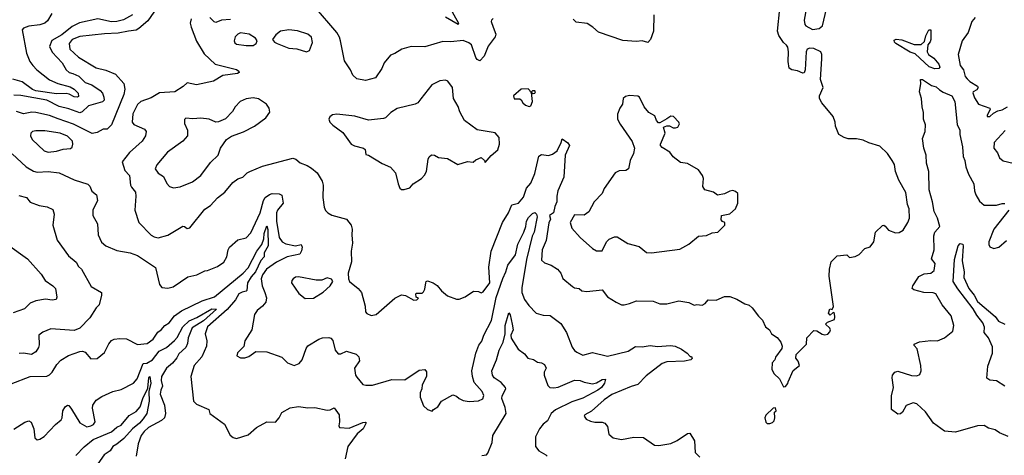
# Model space of a CAD drawing. Extents: x 1468344 to 1613994, y 525695 to 643861.
# Tile 114 of 256: x 1509888 to 1517051, y 633792 to 636959. Entities that reach past the tile are written whole.
import ezdxf

# ---------------------------------------------------------------- set-up
doc = ezdxf.new("R2010")
doc.units = 0

msp = doc.modelspace()

# ---------------------------------------------------------------- linework, layer by layer
at = {"layer": '0CON10XD'}
for points in [[(1515608.6, 637035), (1515595.8, 636955), (1515599.2, 636925), (1515606, 636915), (1515655, 636888.6), (1515703.6, 636895), (1515728.8, 636915), (1515785.4, 637165)], [(1510885, 637045.3), (1510820.3, 636949.7), (1510755, 636894), (1510735, 636884), (1510678.8, 636875), (1510605, 636861.6), (1510505, 636856.5), (1510325, 636835.7), (1510269.6, 636815), (1510248.4, 636785), (1510252.2, 636745), (1510315, 636685.9), (1510445, 636608.9), (1510515, 636591.2), (1510585, 636563.3), (1510644.2, 636494.2), (1510651.4, 636455), (1510644.3, 636415), (1510555.4, 636194.6), (1510525, 636164), (1510495, 636163.6), (1510451.6, 636138.4), (1510415, 636130.7), (1510279.9, 636199.9), (1510168.5, 636238.5), (1510105, 636262.4), (1510005, 636284.7), (1509975, 636285.8), (1509915, 636275.3), (1509865, 636291.5)], [(1511135.5, 636964.5), (1511128.9, 636935), (1511135.5, 636905), (1511175, 636802), (1511230.3, 636710.3), (1511310, 636635), (1511465, 636597.5), (1511481.2, 636585), (1511483.3, 636575), (1511472.7, 636567.3), (1511365.9, 636554.1), (1511297.3, 636512.7), (1511175, 636486.2), (1511105, 636500), (1511076.7, 636473.3), (1511016.2, 636435), (1510905, 636427.1), (1510845, 636392), (1510768.2, 636365), (1510745, 636341.6), (1510709.8, 636275), (1510705.3, 636215), (1510717.1, 636197.1), (1510795, 636164.2), (1510806.9, 636145), (1510801.9, 636115), (1510779.4, 636075), (1510687, 635993), (1510634, 635925), (1510653.1, 635863.1), (1510687.5, 635825), (1510694, 635755), (1510701.4, 635741.4), (1510729.4, 635705), (1510732.9, 635675), (1510726.1, 635573.9), (1510753.3, 635485), (1510845, 635392.9), (1510865, 635379.4), (1510895, 635373.3), (1510965, 635393.2), (1511075, 635456.9), (1511087.5, 635455), (1511105, 635441.2), (1511125, 635446.2), (1511235, 635582), (1511275, 635607.1), (1511325.6, 635664.4), (1511380, 635705), (1511437.5, 635775), (1511475, 635803.1), (1511510, 635815), (1511542.5, 635845), (1511562.5, 635855), (1511655, 635894.2), (1511875, 635951.2), (1511897.5, 635945), (1511928.8, 635918.8), (1511980, 635900), (1512010.7, 635880.7), (1512052.5, 635845), (1512088.6, 635785), (1512095.6, 635755), (1512093.1, 635665), (1512101.9, 635595), (1512112.4, 635572.4), (1512128.8, 635555), (1512158.3, 635538.3), (1512265, 635508.8), (1512298, 635465), (1512306, 635435), (1512303.1, 635395), (1512308.9, 635335), (1512298.1, 635275), (1512301.3, 635198.7), (1512276.2, 635115), (1512280, 635075), (1512286.7, 635055), (1512351.2, 635005), (1512373.3, 634975), (1512400.6, 634875), (1512404.2, 634835), (1512412.4, 634822.4), (1512445, 634808.6), (1512480, 634815), (1512616.7, 634935), (1512665, 634958.8), (1512693.9, 634953.9), (1512755, 634920), (1512777, 634923), (1512790, 634935), (1512771.7, 634941.7), (1512770, 634965), (1512775, 634970), (1512815, 634970), (1512825, 634980), (1512835, 635000), (1512843.3, 635045), (1512843.8, 635056.2), (1512855, 635060), (1512896.7, 635045), (1512925, 635026), (1512957.4, 634987.4), (1513000.2, 634950.2), (1513065, 634927.5), (1513085, 634926.7), (1513127.5, 634945), (1513190, 634985), (1513225, 634983.3), (1513245, 634973.8), (1513259.5, 634980.5), (1513307.5, 635045), (1513301.1, 635158.9), (1513318.2, 635275), (1513399.6, 635485), (1513442.8, 635555), (1513467.9, 635612.1), (1513515.7, 635625), (1513551.9, 635668.1), (1513573.8, 635735), (1513605, 635770), (1513635, 635840), (1513665, 635967.1), (1513685, 635980), (1513735, 635971.6), (1513765, 635981.4), (1513796.9, 636005), (1513827.5, 636065), (1513835, 636093.3), (1513875, 636064), (1513886.8, 636043.2), (1513855.6, 635975), (1513846.5, 635815), (1513803.3, 635715), (1513794.4, 635675), (1513795.7, 635635), (1513780.2, 635599.8), (1513771.2, 635555), (1513740.8, 635535), (1513748.1, 635508.1), (1513737.8, 635482.2), (1513717.4, 635352.6), (1513688.4, 635285), (1513685, 635210), (1513705, 635190), (1513755, 635174.4), (1513799.2, 635145), (1513823.8, 635115), (1513838.3, 635078.3), (1513908.8, 635018.8), (1513925, 635010), (1513957.5, 635005), (1513977.5, 634987.5), (1514012.7, 634982.7), (1514125, 634993.8), (1514164.2, 634945), (1514225.9, 634904.1), (1514265, 634886.9), (1514285, 634885.6), (1514325, 634894.4), (1514376, 634916), (1514495, 634911.2), (1514545, 634892), (1514595, 634894), (1514683.9, 634913.9), (1514755, 634903.3), (1514795, 634883.8), (1514815, 634888), (1514852.3, 634882.3), (1514874.4, 634895.6), (1514896.8, 634923.2), (1514955, 634920.8), (1515015, 634946.2), (1515055, 634946.7), (1515105, 634926.2), (1515162.3, 634892.3), (1515195, 634883.3), (1515216.7, 634865), (1515262.7, 634802.7), (1515291.2, 634775), (1515312.5, 634725), (1515342.5, 634705), (1515356.7, 634675), (1515398.1, 634648.1), (1515423.8, 634615), (1515433.8, 634585), (1515431.7, 634568.3), (1515386.7, 634505), (1515382.5, 634485), (1515362.5, 634465), (1515360, 634415), (1515376.7, 634385), (1515415, 634347.5), (1515445, 634290), (1515458.3, 634291.7), (1515477, 634313), (1515477.5, 634325), (1515515, 634407.5), (1515560, 634445), (1515550, 634475), (1515533, 634497), (1515537.5, 634525), (1515610.7, 634599.3), (1515613, 634647), (1515665, 634700), (1515687, 634697), (1515725, 634672.5), (1515745, 634667.5), (1515767, 634673), (1515781.7, 634688.3), (1515786.7, 634705), (1515782.5, 634715), (1515750, 634745), (1515765, 634760), (1515815, 634780), (1515818.8, 634795), (1515815, 634822.5), (1515805, 634830), (1515785, 634810), (1515772.5, 634825), (1515782.5, 634857.5), (1515797.5, 634852.5), (1515807.1, 634872.9), (1515775.8, 635095), (1515778.8, 635145), (1515791.7, 635198.3), (1515835, 635242.5), (1515905, 635250), (1515925, 635230), (1515965, 635237.5), (1515995, 635252.5), (1516035, 635296.2), (1516075, 635306.7), (1516100.8, 635345), (1516112.5, 635415), (1516165, 635463.3), (1516175, 635466.2), (1516185, 635458.8), (1516207.5, 635427.5), (1516258.8, 635408.8), (1516285, 635411.4), (1516315, 635428.6), (1516349.2, 635485), (1516360, 635515), (1516358, 635585), (1516347.1, 635615), (1516335, 635702.5), (1516282.2, 635792.2), (1516260, 635855), (1516251.2, 635905), (1516235.7, 635935.7), (1516200, 635985), (1516145, 636040), (1516065, 636064.2), (1516024.1, 636084.1), (1515975, 636092.5), (1515913.9, 636093.9), (1515885, 636102.5), (1515847.5, 636125), (1515823.8, 636185), (1515821.2, 636215), (1515806.2, 636255), (1515722.5, 636355), (1515707, 636387), (1515706.7, 636405), (1515732.5, 636465), (1515713.8, 636525), (1515723.1, 636675), (1515723.1, 636705), (1515715.5, 636725), (1515665, 636750.8), (1515635, 636752.2), (1515616.3, 636743.7), (1515608.1, 636725), (1515601.2, 636595), (1515595, 636572), (1515585, 636569.2), (1515547.3, 636587.3), (1515505, 636594), (1515485.9, 636605.9), (1515477.5, 636655), (1515480, 636725), (1515475, 636760), (1515466.7, 636775), (1515443.9, 636793.9), (1515410, 636845), (1515401.2, 636875), (1515418.7, 637041.3)], [(1512221.5, 636805), (1512215, 636832), (1512195, 636866.7), (1512033.3, 637055)], [(1513012, 637055), (1513080.5, 636935), (1513076.7, 636925), (1512985, 636978.1)], [(1510708, 636995), (1510642.6, 636957.4), (1510595.1, 636944.9), (1510555, 636943.8), (1510455, 636965.9), (1510323.7, 636936.3), (1510270.1, 636909.9), (1510195, 636848.1), (1510122.5, 636807.5), (1510105.5, 636765), (1510123.2, 636723.2), (1510196.7, 636645), (1510224.7, 636594.7), (1510248.6, 636575), (1510275, 636566.9), (1510317.9, 636547.9), (1510363.1, 636503.1), (1510411.9, 636485), (1510472.2, 636445), (1510489.6, 636425), (1510500.9, 636395), (1510501.2, 636375), (1510489.2, 636360.8), (1510387.7, 636332.3), (1510341.4, 636288.6), (1510325, 636282.2), (1510245, 636311.1), (1510175, 636327.7), (1510085, 636374), (1509895, 636407.2), (1509845, 636410)], [(1510122.7, 637005), (1510090.3, 636949.7), (1510071.2, 636935), (1510035, 636921.8), (1509955, 636911.5), (1509915, 636897.1), (1509904.5, 636885.5)], [(1511420.2, 636959.8), (1511355, 636956.4), (1511315, 636938.8), (1511302.5, 636942.5), (1511270.8, 636975)], [(1513332, 636968), (1513320.8, 636955), (1513318, 636945), (1513332, 636905), (1513351.2, 636855), (1513346.2, 636835), (1513295, 636765.8), (1513266.1, 636693.9), (1513235, 636660), (1513215, 636670), (1513205.3, 636685.3), (1513175, 636775.6), (1513155, 636791.5), (1513115, 636807.1), (1513025, 636798.8), (1512965, 636800), (1512835, 636760.8), (1512735.6, 636764.4), (1512667.5, 636745), (1512617.1, 636712.9), (1512585, 636700), (1512539.2, 636645), (1512523.1, 636605), (1512475, 636535.8), (1512402.3, 636517.7), (1512339.5, 636529.5), (1512310.9, 636555), (1512295, 636594.2), (1512250.1, 636660.1), (1512221.5, 636805)], [(1514502.1, 636995), (1514499.5, 636875), (1514477.5, 636815), (1514456.8, 636793.2), (1514415, 636805.5), (1514375, 636800.9), (1514275, 636807.2), (1514098.8, 636868.8), (1514057.5, 636905), (1514015, 636932), (1513935, 636941.1), (1513914.1, 636964.1)], [(1516838.8, 636975), (1516814.3, 636945.7), (1516787.1, 636865), (1516743.5, 636805), (1516715.5, 636705), (1516729.1, 636625), (1516753.5, 636593.5), (1516767, 636547), (1516779.7, 636529.7), (1516800, 636510), (1516856, 636475), (1516861.2, 636465), (1516850.3, 636449.7), (1516824.4, 636435.6), (1516822.9, 636427.1), (1516835, 636392), (1516864, 636345), (1516946.1, 636316.1), (1516948, 636305), (1516925.7, 636265), (1516926.7, 636255), (1516945, 636254.7), (1516971.3, 636278.7), (1517003.5, 636296.5), (1517035.8, 636304.2), (1517075, 636325.6)], [(1509904.5, 636885.5), (1509936.4, 636715), (1509960.5, 636655), (1509982.3, 636625), (1510013.3, 636593.3), (1510105, 636521.4), (1510165, 636495.2), (1510255, 636470.8), (1510283.8, 636455), (1510313.5, 636425), (1510315, 636401.2), (1510305, 636395.8), (1510285, 636398.2), (1510248.3, 636418.3), (1510225, 636422.7), (1510155, 636419.1), (1510005, 636441), (1509981.4, 636451.4), (1509905, 636506.6), (1509836.6, 636526.6)], [(1511975, 636725.8), (1511995, 636734), (1512017.2, 636792.8), (1512011.1, 636831.1), (1511985, 636853.3), (1511908, 636878), (1511845, 636884.3), (1511785, 636875.8), (1511750.2, 636849.8), (1511726.2, 636815), (1511742.5, 636795), (1511760, 636785), (1511845, 636751.2), (1511905, 636746.2), (1511975, 636725.8)], [(1516545, 636601), (1516505, 636617.1), (1516401.8, 636711.8), (1516365, 636723.3), (1516261.6, 636785), (1516250.7, 636795), (1516250.6, 636809.4), (1516265, 636817.1), (1516305, 636812.6), (1516395, 636778.1), (1516445, 636778.1), (1516469.9, 636800.1), (1516479, 636841), (1516501.2, 636885), (1516515, 636885.4), (1516515.4, 636814.6), (1516511.4, 636798.6), (1516494.5, 636775.5), (1516490.5, 636725), (1516500, 636705), (1516538.6, 636678.6), (1516575.2, 636635), (1516582.5, 636615), (1516575, 636604.4), (1516545, 636601)], [(1511535, 636770.8), (1511585, 636772.5), (1511607.5, 636785), (1511616.2, 636805), (1511604, 636825), (1511556.7, 636855), (1511495, 636864.4), (1511475, 636854.4), (1511456.1, 636833.9), (1511448.1, 636805), (1511451.7, 636791.7), (1511465, 636780.6), (1511535, 636770.8)], [(1512685, 635723.8), (1512725, 635736.7), (1512750, 635765), (1512810, 635805), (1512831.7, 635828.3), (1512847.5, 635855), (1512860, 635945), (1512867.7, 635962.3), (1512884.1, 635975.9), (1512905, 635973.8), (1512935, 635958.1), (1513000.5, 635950.5), (1513075, 635906.2), (1513145, 635928.8), (1513187, 635923), (1513205, 635940), (1513245, 635957.5), (1513270, 635935), (1513275, 635920), (1513318.3, 635971.7), (1513365, 636013.3), (1513379.2, 636055), (1513375, 636102.5), (1513347, 636137), (1513215, 636158.8), (1513124.2, 636225), (1513089.7, 636289.7), (1513078.3, 636328.3), (1513043.1, 636385), (1513035.8, 636465.8), (1513002.7, 636512.7), (1512985, 636519.2), (1512945, 636514.2), (1512885.6, 636484.4), (1512805, 636382.5), (1512785, 636355.7), (1512765, 636345.6), (1512635, 636314.3), (1512588.8, 636285), (1512548, 636245), (1512535, 636240), (1512425, 636228.1), (1512325, 636257.5), (1512195, 636273.3), (1512163.9, 636266.1), (1512145, 636252.5), (1512136.7, 636235), (1512143.3, 636215), (1512165, 636191.2), (1512237.8, 636137.8), (1512298, 636055), (1512322.6, 636042.6), (1512388.8, 636025), (1512402, 636015), (1512405, 635980), (1512425, 635973.8), (1512525, 635912.9), (1512586.4, 635886.4), (1512622.5, 635845), (1512640.8, 635765), (1512653.8, 635735), (1512665, 635723.8), (1512685, 635723.8)], [(1517078.3, 633928.3), (1517015, 633954.2), (1516985, 633977.1), (1516935, 633988.8), (1516905, 634007.5), (1516855, 634007.1), (1516695, 633960), (1516615, 633966.2), (1516535, 634024.3), (1516478.4, 634108.4), (1516446.6, 634136.6), (1516415, 634166.7), (1516387, 634173), (1516336.1, 634153.9), (1516310, 634105), (1516295, 634093.3), (1516275, 634090), (1516230, 634125), (1516230, 634225), (1516245.8, 634284.2), (1516234, 634355), (1516238, 634375), (1516254.2, 634395.8), (1516275, 634403.8), (1516375, 634371.2), (1516415, 634370), (1516435, 634378.8), (1516445.8, 634405), (1516444.2, 634445), (1516416.4, 634566.4), (1516395, 634590), (1516395, 634600), (1516433.3, 634616.7), (1516516.4, 634626.4), (1516565, 634624.3), (1516615.3, 634644.7), (1516676, 634695), (1516684.3, 634735), (1516664.5, 634805), (1516599.2, 634885), (1516552, 634965), (1516533.4, 634973.4), (1516465.8, 634975.8), (1516392.5, 634995), (1516380, 635005), (1516386.2, 635025), (1516420.8, 635079.2), (1516429.3, 635090.7), (1516467.8, 635112.2), (1516516.2, 635115), (1516540.5, 635135), (1516547.5, 635187.5), (1516520.8, 635220.8), (1516539.3, 635285), (1516538.6, 635388.6), (1516546.1, 635415), (1516582.8, 635455), (1516565.4, 635515), (1516540, 635565), (1516529.5, 635635), (1516505, 635722.5), (1516502.5, 635855), (1516483.5, 635915), (1516481.1, 635975), (1516465.7, 636025), (1516455.6, 636095), (1516474.4, 636145), (1516477.5, 636195), (1516462.9, 636235), (1516462.5, 636285), (1516452.5, 636325), (1516448.6, 636385), (1516434, 636435), (1516442.9, 636495), (1516441.2, 636525), (1516455, 636525.3), (1516521.6, 636481.6), (1516555, 636471.2), (1516578.4, 636448.4), (1516605, 636431), (1516667.8, 636405), (1516690.8, 636365), (1516707.4, 636197.4), (1516727.1, 636155), (1516726.8, 636123.2), (1516746.9, 636035), (1516750.3, 635965), (1516763.7, 635935), (1516770, 635890), (1516789.2, 635835), (1516828.7, 635765), (1516833.6, 635713.6), (1516843.6, 635685), (1516870.7, 635640.7), (1516905, 635610), (1516995, 635610), (1517035, 635622.5), (1517055, 635622.5)], [(1513595, 636327.5), (1513605, 636332.5), (1513618, 636365), (1513610, 636430), (1513622.5, 636422.5), (1513636.1, 636423.9), (1513640, 636435), (1513635, 636442.5), (1513618.3, 636441.7), (1513605, 636430), (1513600, 636445), (1513586.7, 636456.7), (1513535, 636454.2), (1513481.2, 636405), (1513485, 636382.5), (1513525, 636382.5), (1513536.4, 636376.4), (1513547.5, 636355), (1513566.4, 636336.4), (1513595, 636327.5)], [(1511006, 635736), (1511055, 635743.5), (1511145, 635780.9), (1511204.5, 635825), (1511275, 635921.9), (1511331.1, 635975), (1511348.9, 636025), (1511391.4, 636088.6), (1511427.4, 636112.6), (1511517, 636143), (1511595, 636184.4), (1511678.8, 636245), (1511707, 636287), (1511702.5, 636315), (1511684.3, 636344.3), (1511625, 636383.1), (1511585, 636390), (1511535, 636383.5), (1511492.7, 636365), (1511455.5, 636325), (1511435, 636290.6), (1511385, 636238.8), (1511335, 636216), (1511315, 636214.3), (1511265.7, 636235.7), (1511205, 636243.6), (1511148.1, 636238.1), (1511097.5, 636242.5), (1511087.5, 636232.5), (1511086, 636205), (1511109.4, 636155), (1511107.5, 636115), (1511075, 636075.6), (1510962.5, 635995), (1510885.2, 635904.8), (1510872.7, 635875), (1510894, 635844), (1510935, 635820), (1510958.1, 635768.1), (1510978.1, 635745), (1511006, 635736)], [(1514485, 635264.4), (1514690.5, 635289.5), (1514755, 635326.7), (1514825, 635384), (1514885, 635388.8), (1514925, 635410), (1514966.1, 635413.9), (1515017.5, 635465), (1515017.5, 635485), (1515001.2, 635491.2), (1514991.2, 635505), (1514992.5, 635535), (1515055, 635547.5), (1515096.1, 635583.9), (1515112.5, 635625), (1515112.5, 635695), (1515095, 635710), (1515075, 635716), (1515055, 635713.3), (1515015, 635694), (1514965, 635682.5), (1514935.9, 635705.9), (1514871.7, 635721.7), (1514856.7, 635745), (1514863.3, 635805), (1514856.1, 635826.1), (1514825, 635867.5), (1514745, 635913.8), (1514695, 635920), (1514642.3, 635962.3), (1514616.4, 635996.4), (1514560.7, 636030.7), (1514550, 636045), (1514550, 636055), (1514582.5, 636135), (1514571.7, 636178.3), (1514595, 636187.5), (1514615, 636187.5), (1514642.7, 636172.7), (1514658.3, 636171.7), (1514675, 636177.5), (1514688.8, 636201.2), (1514683.3, 636215), (1514645, 636255.8), (1514625, 636257.5), (1514595, 636237.5), (1514545, 636210), (1514535, 636210), (1514520, 636225), (1514509.5, 636259.5), (1514465, 636283.3), (1514431.2, 636325), (1514397.5, 636395), (1514385, 636402.5), (1514325, 636406.7), (1514295, 636400), (1514277.5, 636385), (1514273.3, 636345), (1514254, 636315), (1514237.7, 636272.3), (1514235.9, 636235.9), (1514255, 636200), (1514344.2, 636074.2), (1514361.2, 636025), (1514354.1, 635985.9), (1514328.8, 635935), (1514316.7, 635875), (1514298.3, 635861.7), (1514249.7, 635860.3), (1514220, 635845), (1514139.1, 635730.9), (1514124, 635695), (1514066.2, 635633.8), (1514027.9, 635562.1), (1513995, 635537.5), (1513925, 635540.8), (1513891.2, 635485), (1513905, 635443.3), (1513965, 635375.6), (1514054.6, 635294.6), (1514085, 635279.4), (1514125, 635278.8), (1514156.4, 635343.6), (1514175, 635362.5), (1514215, 635380), (1514235, 635380), (1514312.3, 635332.3), (1514395, 635310), (1514447, 635267), (1514485, 635264.4)], [(1510095.9, 635995.9), (1510155, 636002), (1510205, 636017.7), (1510257, 636023), (1510268.5, 636031.5), (1510274.5, 636055), (1510271.2, 636075), (1510235, 636112.3), (1510181.2, 636135), (1510071.5, 636151.5), (1510005, 636150.4), (1509981.2, 636145), (1509969.2, 636135), (1509965.6, 636115), (1509978.1, 636088.1), (1510064.8, 636004.8), (1510095.9, 635995.9)], [(1517057.6, 636152.4), (1516978, 636065), (1516974.2, 636025), (1517002, 635992), (1517015.5, 635955.5), (1517042.7, 635932.7), (1517115, 635915.8)], [(1509832.7, 635982.7), (1509935, 635888.6), (1509987.4, 635857.4), (1510015, 635851.1), (1510095.7, 635854.3), (1510175, 635844.5), (1510285, 635795.6), (1510383.2, 635763.2), (1510398.2, 635748.2), (1510413.4, 635713.4), (1510445.7, 635685), (1510454.2, 635645), (1510420, 635575), (1510419.4, 635535), (1510453.1, 635475), (1510459.4, 635395), (1510482.2, 635342.2), (1510515, 635314.4), (1510595, 635280), (1510692.5, 635265), (1510745, 635245.4), (1510875, 635156.2), (1510904.2, 635034.2), (1510920.9, 635010.9), (1510965, 635006.5), (1511003.3, 635016.7), (1511110.9, 635089.1), (1511176.7, 635105), (1511235, 635134), (1511254.1, 635135.9), (1511326.3, 635163.7), (1511374, 635195), (1511394.4, 635235.6), (1511404.5, 635285), (1511415, 635305.6), (1511475, 635358.1), (1511535, 635372.5), (1511570.2, 635409.8), (1511636.1, 635553.9), (1511661.6, 635645), (1511674.7, 635665), (1511705, 635687.9), (1511725, 635694.5), (1511775, 635692), (1511794.3, 635684.3), (1511803.8, 635625), (1511764.1, 635575), (1511756.9, 635555), (1511755.4, 635495), (1511776.5, 635375), (1511797.1, 635345), (1511825, 635330), (1511894.5, 635315.5), (1511935, 635323.3), (1511942, 635305), (1511937.3, 635277.3), (1511925, 635254.6), (1511832.5, 635235), (1511756.8, 635195), (1511684, 635145), (1511654.7, 635105), (1511643.6, 635073.6), (1511651.5, 635025), (1511671.1, 634975), (1511684.1, 634935.9), (1511678, 634905), (1511655, 634876), (1511614.7, 634845.3), (1511597.1, 634815), (1511576.5, 634705), (1511526.2, 634625), (1511517.5, 634582.5), (1511473.2, 634536.8), (1511466.7, 634515), (1511495, 634501.4), (1511525, 634499.2), (1511555, 634509.2), (1511605, 634547.1), (1511685, 634544.3), (1511795, 634504), (1511836.7, 634465), (1511885, 634443.8), (1511920.3, 634459.7), (1511943.8, 634485), (1511972.4, 634567.6), (1511985, 634588), (1512065, 634637.1), (1512090, 634645), (1512137.7, 634647.7), (1512152.3, 634642.3), (1512165, 634627.5), (1512183.8, 634555), (1512205, 634530), (1512225, 634528.8), (1512265, 634550), (1512335.9, 634525.9), (1512355, 634507.5), (1512360.5, 634479.5), (1512324.3, 634425), (1512330.8, 634375), (1512339.5, 634359.5), (1512385, 634306.9), (1512405, 634301.1), (1512455, 634302.7), (1512595, 634343.8), (1512688.5, 634341.5), (1512795, 634411.5), (1512835, 634416.2), (1512848.3, 634398.3), (1512847.8, 634365), (1512815.8, 634305), (1512814, 634275), (1512802, 634245), (1512801.2, 634215), (1512825, 634152.5), (1512853.9, 634123.9), (1512888.3, 634111.7), (1512897.5, 634125), (1512930, 634145), (1512955.9, 634184.1), (1513038.3, 634231.7), (1513065, 634222.5), (1513084.2, 634204.2), (1513115, 634190), (1513156.6, 634183.4), (1513225, 634187.5), (1513256.6, 634203.4), (1513264, 634226), (1513253.1, 634255), (1513195, 634320), (1513181.2, 634365), (1513176.8, 634405), (1513206, 634535), (1513228.7, 634591.3), (1513249.5, 634620.5), (1513264.2, 634665.8), (1513318.9, 634771.1), (1513355, 634938.6), (1513402.5, 635077.5), (1513425, 635126.2), (1513438.9, 635175), (1513495, 635248.6), (1513512.8, 635327.2), (1513555.1, 635415), (1513569.5, 635455), (1513575.1, 635494.9), (1513590.4, 635519.6), (1513619.2, 635550.9), (1513635, 635556.8), (1513647.3, 635545), (1513651.5, 635525), (1513630.2, 635415), (1513617, 635385), (1513575.7, 635215.7), (1513540.4, 635009.6), (1513540, 634975), (1513560, 634925), (1513590.5, 634880.5), (1513644.5, 634825), (1513695, 634811.2), (1513748, 634808), (1513825, 634751.1), (1513866.4, 634685), (1513908, 634578), (1513923.6, 634553.6), (1513940.7, 634540.7), (1513985, 634520), (1514055, 634540), (1514165, 634511.9), (1514315, 634548.2), (1514366.7, 634583.3), (1514415, 634581.5), (1514475, 634591.2), (1514527, 634583), (1514621.1, 634591.1), (1514655.7, 634585.7), (1514702.3, 634562.3), (1514742.5, 634535), (1514765, 634510), (1514775, 634510), (1514780, 634495), (1514770, 634485), (1514724.2, 634475.8), (1514595, 634472), (1514561.8, 634458.2), (1514445, 634369.5), (1514384.4, 634305.6), (1514335, 634291.5), (1514195, 634234.6), (1514140, 634195), (1514047.4, 634112.6), (1513998.8, 634085), (1513994.2, 634075), (1514008.8, 634055), (1514039.7, 634039.7), (1514072.8, 634032.8), (1514125, 634033.3), (1514145, 634025.6), (1514165, 634000), (1514174.5, 633944.5), (1514205, 633919.2), (1514265, 633905.8), (1514355, 633922.9), (1514425, 633921.2), (1514505.6, 633865.6), (1514536.8, 633863.2), (1514625, 633877.8), (1514669.8, 633900.2), (1514745, 633950.8), (1514763.8, 633953.8), (1514796.7, 633896.7), (1514801.9, 633811.9)], [(1509881.1, 635681.1), (1509938, 635665), (1509965, 635632.5), (1510028.3, 635608.3), (1510088.3, 635598.3), (1510128.9, 635578.9), (1510137.8, 635545), (1510128.6, 635465), (1510160.8, 635355), (1510241.7, 635241.7), (1510298.8, 635195), (1510316.2, 635165), (1510336.7, 635145), (1510408.3, 635018.3), (1510482.5, 634975), (1510483.3, 634955), (1510466.2, 634885), (1510445, 634863.3), (1510399.1, 634790.9), (1510326.2, 634715), (1510285, 634700), (1510115, 634711.4), (1510055, 634688), (1510025.9, 634664.1), (1510030, 634595), (1510024.2, 634575), (1510005, 634544), (1509974.2, 634524.2), (1509915, 634533.8), (1509885, 634532.5)], [(1517082.5, 635575), (1516974.2, 635435), (1516939.2, 635345), (1516938, 635325), (1516945, 635307.5), (1516975, 635294.2), (1517010, 635305), (1517067.5, 635352.5)], [(1509825, 634310.8), (1509965, 634364.3), (1510085, 634368), (1510105, 634376), (1510125, 634396.2), (1510157.2, 634452.8), (1510187.6, 634482.4), (1510243.6, 634516.4), (1510325, 634546.9), (1510345, 634549.4), (1510365, 634542.5), (1510405, 634494), (1510452.5, 634495), (1510505, 634538.8), (1510535, 634603.3), (1510555, 634626.2), (1510574.3, 634635.7), (1510615, 634642), (1510665, 634638), (1510745, 634598.5), (1510815, 634603.6), (1510859.6, 634635), (1510891.8, 634688.2), (1510916, 634705), (1510942.5, 634735), (1510975.6, 634755), (1511014.7, 634805.3), (1511065, 634841.5), (1511215, 634914.5), (1511305, 634944.6), (1511513.3, 635115), (1511549.8, 635155), (1511612.9, 635277.1), (1511649.4, 635325), (1511664.1, 635365), (1511666.1, 635405), (1511685, 635460.6), (1511694.1, 635434.1), (1511695.2, 635314.8), (1511666.8, 635265), (1511665.2, 635234.8), (1511642.7, 635207.3), (1511602.3, 635125), (1511571.4, 635088.6), (1511545.6, 635045), (1511539.2, 634990.8), (1511535.2, 634984.8), (1511505, 634976.8), (1511481.6, 634965), (1511457.4, 634922.6), (1511397.6, 634852.4), (1511254.6, 634725), (1511236.4, 634675), (1511249.4, 634625), (1511246, 634584), (1511213.3, 634506.7), (1511156.9, 634445), (1511131.9, 634365), (1511153.1, 634185), (1511173.1, 634163.1), (1511262.5, 634125), (1511270, 634095), (1511377.9, 634017.9), (1511417.9, 633937.9), (1511440.3, 633920.3), (1511465, 633914), (1511550.5, 633939.5), (1511611.2, 633995), (1511685, 634036.2), (1511748.3, 634031.7), (1511776, 634065), (1511795, 634103.3), (1511855, 634136.7), (1511915, 634145.7), (1511985, 634136.7), (1512035, 634139.4), (1512125, 634120.8), (1512146.6, 634123.4), (1512175, 634138), (1512211.4, 634085), (1512214.3, 634035), (1512209.2, 634005), (1512215, 633992.9), (1512285, 633990), (1512385, 634030.8), (1512403.3, 634033.3), (1512408.8, 634028.8), (1512386.7, 633985), (1512342.7, 633947.3), (1512274.6, 633855.4), (1512255, 633766.7)], [(1509800, 635325), (1509945, 635221.2), (1510045, 635109.2), (1510073.8, 635063.8), (1510129.2, 635025), (1510147.8, 635005), (1510157.7, 634942.3), (1510152.5, 634925), (1510125, 634920), (1510076.4, 634926.4), (1510004, 634915), (1509965, 634898.2), (1509922.3, 634857.7), (1509841.3, 634828.7)], [(1517054.5, 634294.5), (1516993, 634333), (1516945, 634338.5), (1516923.1, 634353.1), (1516930, 634440), (1516965.9, 634535), (1516965, 634580), (1516936.2, 634646.2), (1516903.3, 634685), (1516907, 634723), (1516893.8, 634755), (1516849.8, 634809.8), (1516825, 634856.2), (1516711.9, 635001.9), (1516679.1, 635055), (1516689.5, 635215), (1516714.1, 635315.9), (1516728.9, 635331.1), (1516747.9, 635327.9), (1516752.5, 635312.5), (1516743.1, 635205), (1516759.2, 635125), (1516757.1, 635085), (1516792.5, 635005), (1516831.9, 634955), (1516855, 634910.8), (1516985, 634800), (1517007.6, 634767.6), (1517055, 634746.2)], [(1511965, 634932), (1512025, 634934), (1512095, 634976.9), (1512147.2, 635022.8), (1512166.7, 635055), (1512155, 635073.3), (1512125, 635082), (1512085, 635065.7), (1512045, 635064.2), (1511915, 635090), (1511895, 635087.1), (1511876.2, 635075), (1511867.7, 635062.3), (1511866.2, 635045), (1511917.3, 634967.3), (1511965, 634932)], [(1509845, 633980.6), (1509925, 634033.1), (1509955, 634041.4), (1509972.1, 634032.1), (1509990.6, 633985), (1509997.7, 633917.7), (1510015, 633904), (1510035, 633908), (1510065, 633929.2), (1510147.1, 634015), (1510190.3, 634049.7), (1510197.5, 634065), (1510202.5, 634115), (1510218.8, 634145), (1510235, 634156.7), (1510245, 634153.3), (1510265, 634127.5), (1510325, 634027.5), (1510375, 633999.5), (1510406, 634005), (1510425, 634016.7), (1510437.7, 634035), (1510416.7, 634135), (1510420.8, 634155), (1510445, 634191.9), (1510485, 634220), (1510565, 634255.5), (1510625, 634270.8), (1510715, 634316.7), (1510741.7, 634348.3), (1510785, 634458.2), (1510812.6, 634462.6), (1510854.2, 634485), (1510901.7, 634548.3), (1510955, 634575.3), (1511015, 634626.3), (1511032.9, 634647.1), (1511074.4, 634725), (1511121.2, 634768.8), (1511176.9, 634793.1), (1511285, 634856.8), (1511320.5, 634855), (1511225, 634768.3), (1511142.6, 634717.4), (1511112.4, 634645), (1511108.1, 634605), (1511095.6, 634575), (1511045, 634528.9), (1511030.4, 634499.6), (1510999.6, 634460.4), (1510956.8, 634425), (1510918.7, 634365), (1510916.1, 634336.1), (1510927.2, 634295), (1510913.7, 634265), (1510910, 634235), (1510940.7, 634155), (1510948.7, 634095), (1510941.1, 634065), (1510919.5, 634045), (1510825.7, 633995), (1510792.5, 633965), (1510772.1, 633935), (1510748.9, 633875), (1510734.2, 633785)], [(1513250.7, 633789.3), (1513284.5, 633795.5), (1513293.4, 633806.6), (1513324.7, 633885), (1513330.4, 633935), (1513427, 634095), (1513419.9, 634139.9), (1513395.4, 634205), (1513398.2, 634225), (1513424.5, 634275), (1513421.8, 634285), (1513389.8, 634319.8), (1513339.2, 634355), (1513327.5, 634375), (1513322, 634405), (1513357.1, 634485), (1513375.6, 634555), (1513404.5, 634615), (1513418.3, 634675), (1513420.6, 634735), (1513445, 634827.5), (1513455, 634813.3), (1513470.5, 634745), (1513478.3, 634705), (1513460.4, 634665), (1513462.2, 634642.2), (1513515, 634562.5), (1513559.3, 634529.3), (1513585, 634497.5), (1513625, 634488.8), (1513655, 634468.8), (1513685, 634463.3), (1513705, 634452.5), (1513718, 634425), (1513704.2, 634395.8), (1513704.3, 634375), (1513730.2, 634300.2), (1513745, 634285.6), (1513772.4, 634282.4), (1513805, 634287.5), (1513925, 634336.8), (1513965, 634336.7), (1513995, 634323.6), (1514055, 634310.5), (1514085, 634317.9), (1514125, 634343.8), (1514148.8, 634345), (1514142.2, 634315), (1514120, 634285), (1514094.5, 634265), (1513985, 634208.2), (1513905, 634181.6), (1513785, 634122), (1513754.7, 634095), (1513727.6, 634042.4), (1513695, 634017.5), (1513670, 633985), (1513640.9, 633925), (1513640.6, 633855), (1513665, 633824.2), (1513716.2, 633795), (1513724, 633785)], [(1510295, 633789.6), (1510357.1, 633852.9), (1510423, 633907), (1510555, 633963.3), (1510593.3, 633996.7), (1510625, 634011.4), (1510685, 634080), (1510735, 634109.6), (1510764.7, 634145), (1510782.8, 634205), (1510819.2, 634280.8), (1510828, 634355), (1510835, 634365.8), (1510841.2, 634315), (1510827.9, 634255), (1510828.7, 634185), (1510812, 634095), (1510785, 634057.6), (1510758.3, 634025), (1510707.2, 633985), (1510645, 633913), (1510595, 633871.7), (1510564.5, 633855.5), (1510545.8, 633825), (1510501.1, 633795), (1510455, 633730)], [(1515345, 634022.5), (1515365, 634030), (1515377, 634043), (1515382.5, 634065), (1515380, 634105), (1515390, 634115), (1515387, 634137), (1515370, 634135), (1515317, 634083), (1515307.5, 634065), (1515315, 634032.5), (1515325, 634022.5), (1515345, 634022.5)], [(1514801.9, 633811.9), (1514835, 633778)]]:
    msp.add_lwpolyline(points, dxfattribs=at)

doc.saveas('drawing.dxf')
